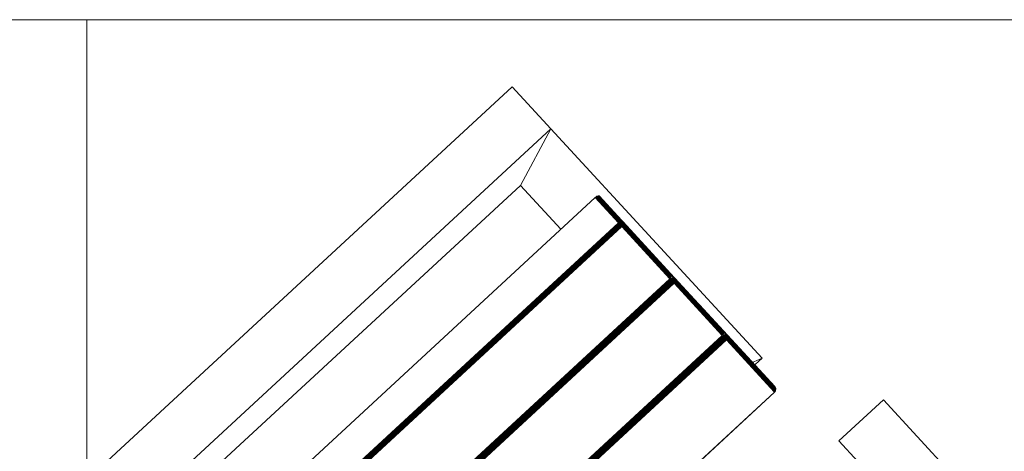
# Model space of a CAD drawing. Header units: millimetres. Extents: x -68595 to 26741, y -534 to 35396.
# Tile 43 of 172: x -60427 to -59941, y 29135 to 29348. Entities that reach past the tile are written whole.
import ezdxf

# ---------------------------------------------------------------- set-up
doc = ezdxf.new("R2010")
doc.units = ezdxf.units.MM
for name, color, linetype, lineweight, true_color in [('Furniture-1', 7, 'Continuous', 9, 0xaaaaaa), ('Kohvikutool-1', 7, 'Continuous', 9, 0xaaaaaa), ('Surface Pattern-1', 7, 'Continuous', 9, 0x232323)]:
    doc.layers.add(name, color=color, linetype=linetype, lineweight=lineweight, true_color=true_color)
doc.layers.add('Roofs-1', color=7, linetype='Continuous', lineweight=9)

# ---------------------------------------------------------------- blocks, each defined once
blk = doc.blocks.new('MA_Kohvikultool - Kohvikutool_DWG-V60-Sisehoov')
at = {"layer": 'Kohvikutool-1'}
for p, q in [((-178.93, 465), (-178.93, 495)), ((-10.89, 495), (-178.93, 495)), ((-388.49, 465), (-416.68, 465)), ((-416.68, 465), (-388.49, 465)), ((-416.68, 465), (-416.68, 15)), ((-378.23, 435), (-388.49, 465)), ((-388.49, 465), (-234.58, 465)), ((-388.49, 465), (-378.23, 435)), ((-388.49, 15), (-388.49, 465)), ((-234.58, 465), (-236.98, 458)), ((-236.98, 458), (-234.58, 465)), ((-234.58, 465), (-234.58, 458)), ((-178.93, 465), (-165, 465)), ((-348.73, 458), (-348.72, 458.36)), ((-348.73, 458), (-348.73, 22)), ((-331.82, 458), (-348.73, 458)), ((-348.72, 458.36), (-348.68, 458.74)), ((-348.72, 458.36), (-331.8, 458.36)), ((-348.68, 458.74), (-348.62, 459.09)), ((-331.77, 458.74), (-348.68, 458.74)), ((-348.62, 459.09), (-348.53, 459.41)), ((-331.7, 459.09), (-348.62, 459.09)), ((-348.53, 459.41), (-348.42, 459.67)), ((-331.62, 459.41), (-348.53, 459.41)), ((-348.42, 459.67), (-348.3, 459.86)), ((-331.51, 459.67), (-348.42, 459.67)), ((-348.3, 459.86), (-348.17, 459.97)), ((-331.38, 459.86), (-348.3, 459.86)), ((-348.17, 459.97), (-348.05, 460)), ((-331.26, 459.97), (-348.17, 459.97)), ((-313.07, 460), (-348.05, 460)), ((-348.05, 460), (-331.13, 460)), ((-331.8, 458.36), (-331.82, 458)), ((-331.82, 22), (-331.82, 458)), ((-331.46, 458), (-331.82, 458)), ((-331.77, 458.74), (-331.8, 458.36)), ((-331.45, 458.36), (-331.8, 458.36)), ((-331.7, 459.09), (-331.77, 458.74)), ((-331.42, 458.72), (-331.77, 458.74)), ((-331.62, 459.41), (-331.7, 459.09)), ((-331.35, 459.08), (-331.7, 459.09)), ((-331.51, 459.67), (-331.62, 459.41)), ((-331.27, 459.39), (-331.62, 459.41)), ((-331.38, 459.86), (-331.51, 459.67)), ((-331.16, 459.65), (-331.51, 459.67)), ((-331.45, 458.36), (-331.46, 458)), ((-331.08, 458), (-331.46, 458)), ((-331.46, 458), (-331.46, 22)), ((-331.42, 458.72), (-331.45, 458.36)), ((-331.45, 458.36), (-331.07, 458.34)), ((-331.35, 459.08), (-331.42, 458.72)), ((-331.03, 458.68), (-331.42, 458.72)), ((-331.26, 459.97), (-331.38, 459.86)), ((-331.04, 459.83), (-331.38, 459.86)), ((-331.27, 459.39), (-331.35, 459.08)), ((-330.97, 459.02), (-331.35, 459.08)), ((-331.16, 459.65), (-331.27, 459.39)), ((-330.89, 459.31), (-331.27, 459.39)), ((-331.13, 460), (-331.26, 459.97)), ((-330.91, 459.93), (-331.26, 459.97)), ((-331.04, 459.83), (-331.16, 459.65)), ((-330.79, 459.56), (-331.16, 459.65)), ((-331.13, 460), (-296.16, 460)), ((-330.79, 459.97), (-331.13, 460)), ((-331.07, 458.34), (-331.08, 458)), ((-331.08, 22), (-331.08, 458)), ((-330.68, 458), (-331.08, 458)), ((-331.07, 458.34), (-331.03, 458.68)), ((-331.07, 458.34), (-330.67, 458.3)), ((-330.91, 459.93), (-331.04, 459.83)), ((-330.67, 459.73), (-331.04, 459.83)), ((-331.03, 458.68), (-330.97, 459.02)), ((-330.64, 458.62), (-331.03, 458.68)), ((-330.97, 459.02), (-330.89, 459.31)), ((-330.58, 458.92), (-330.97, 459.02)), ((-330.91, 459.93), (-330.79, 459.97)), ((-330.56, 459.83), (-330.91, 459.93)), ((-330.89, 459.31), (-330.79, 459.56)), ((-330.51, 459.18), (-330.89, 459.31)), ((-330.44, 459.86), (-330.79, 459.97)), ((-295.82, 459.97), (-330.79, 459.97)), ((-330.79, 459.56), (-330.67, 459.73)), ((-330.42, 459.4), (-330.79, 459.56)), ((-330.67, 458.3), (-330.68, 458)), ((-330.68, 22), (-330.68, 458)), ((-330.29, 458), (-330.68, 458)), ((-330.67, 459.73), (-330.56, 459.83)), ((-330.31, 459.56), (-330.67, 459.73)), ((-330.67, 458.3), (-330.64, 458.62)), ((-330.67, 458.3), (-330.28, 458.26)), ((-330.64, 458.62), (-330.58, 458.92)), ((-330.25, 458.52), (-330.64, 458.62)), ((-330.58, 458.92), (-330.51, 459.18)), ((-330.21, 458.77), (-330.58, 458.92)), ((-330.44, 459.86), (-330.56, 459.83)), ((-330.21, 459.65), (-330.56, 459.83)), ((-330.51, 459.18), (-330.42, 459.4)), ((-330.14, 459), (-330.51, 459.18)), ((-330.1, 459.67), (-330.44, 459.86)), ((-295.47, 459.86), (-330.44, 459.86)), ((-330.42, 459.4), (-330.31, 459.56)), ((-330.07, 459.18), (-330.42, 459.4)), ((-330.31, 459.56), (-330.21, 459.65)), ((-329.98, 459.31), (-330.31, 459.56)), ((-330.28, 458.26), (-330.29, 458)), ((-330.29, 22), (-330.29, 458)), ((-329.93, 458), (-330.29, 458)), ((-330.28, 458.26), (-330.25, 458.52)), ((-330.28, 458.26), (-329.93, 458.2)), ((-330.25, 458.52), (-330.21, 458.77)), ((-329.91, 458.4), (-330.25, 458.52)), ((-330.1, 459.67), (-330.21, 459.65)), ((-329.89, 459.39), (-330.21, 459.65)), ((-330.21, 458.77), (-330.14, 459)), ((-329.87, 458.6), (-330.21, 458.77)), ((-330.14, 459), (-330.07, 459.18)), ((-329.82, 458.77), (-330.14, 459)), ((-329.8, 459.41), (-330.1, 459.67)), ((-295.13, 459.67), (-330.1, 459.67)), ((-330.07, 459.18), (-329.98, 459.31)), ((-329.76, 458.92), (-330.07, 459.18)), ((-329.98, 459.31), (-329.89, 459.39)), ((-329.7, 459.02), (-329.98, 459.31)), ((-329.93, 458.2), (-329.91, 458.4)), ((-329.93, 458.2), (-329.62, 458.27)), ((-329.63, 458.07), (-329.93, 458.2)), ((-329.93, 458.2), (-329.93, 458)), ((-329.93, 22), (-329.93, 458)), ((-329.64, 458), (-329.93, 458)), ((-329.91, 458.4), (-329.87, 458.6)), ((-329.62, 458.27), (-329.91, 458.4)), ((-329.6, 458.4), (-329.91, 458.4)), ((-329.8, 459.41), (-329.89, 459.39)), ((-329.63, 459.08), (-329.89, 459.39)), ((-329.87, 458.6), (-329.82, 458.77)), ((-329.6, 458.4), (-329.87, 458.6)), ((-329.56, 458.52), (-329.87, 458.6)), ((-329.82, 458.77), (-329.76, 458.92)), ((-329.56, 458.52), (-329.82, 458.77)), ((-329.52, 458.62), (-329.82, 458.77)), ((-329.56, 459.09), (-329.8, 459.41)), ((-294.83, 459.41), (-329.8, 459.41)), ((-329.76, 458.92), (-329.7, 459.02)), ((-329.52, 458.62), (-329.76, 458.92)), ((-329.48, 458.68), (-329.76, 458.92)), ((-329.7, 459.02), (-329.63, 459.08)), ((-329.48, 458.68), (-329.7, 459.02)), ((-329.43, 458.72), (-329.7, 459.02)), ((-329.64, 22), (-329.64, 458)), ((-329.41, 458), (-329.64, 458)), ((-329.56, 459.09), (-329.63, 459.08)), ((-329.63, 459.08), (-329.43, 458.72)), ((-329.41, 458.73), (-329.63, 459.08)), ((-329.38, 458.74), (-329.56, 459.09)), ((-294.59, 459.09), (-329.56, 459.09)), ((-329.41, 458.73), (-329.28, 458.36)), ((-329.41, 22), (-329.41, 458)), ((-329.25, 458), (-329.41, 458)), ((-294.41, 458.74), (-329.38, 458.74)), ((-329.3, 458.36), (-329.25, 458)), ((-294.31, 458.36), (-329.28, 458.36)), ((-329.25, 22), (-329.25, 458)), ((-329.25, 458), (-294.28, 458)), ((-296.16, 460), (-313.07, 460)), ((-312.95, 459.97), (-313.07, 460)), ((-312.95, 459.97), (-296.04, 459.97)), ((-312.82, 459.86), (-312.95, 459.97)), ((-310.25, 459.86), (-310.12, 459.97)), ((-310.12, 459.97), (-310, 460)), ((-293.21, 459.97), (-310.12, 459.97)), ((-275.02, 460), (-310, 460)), ((-310, 460), (-293.08, 460)), ((-295.82, 459.97), (-296.16, 460)), ((-296.04, 459.97), (-296.16, 460)), ((-295.7, 459.93), (-296.04, 459.97)), ((-295.91, 459.86), (-296.04, 459.97)), ((-295.47, 459.86), (-295.82, 459.97)), ((-295.7, 459.93), (-295.82, 459.97)), ((-295.13, 459.67), (-295.47, 459.86)), ((-293.33, 459.86), (-295.47, 459.86)), ((-294.83, 459.41), (-295.13, 459.67)), ((-293.46, 459.67), (-295.13, 459.67)), ((-294.59, 459.09), (-294.83, 459.41)), ((-294.41, 458.74), (-294.59, 459.09)), ((-294.41, 458.74), (-294.31, 458.36)), ((-294.23, 458.52), (-294.38, 458.92)), ((-294.28, 458), (-294.31, 458.36)), ((-294.28, 458), (-294.28, 22)), ((-294.18, 458.27), (-294.24, 458.4)), ((-294.16, 458.07), (-294.19, 458)), ((-294.19, 458), (-294.19, 22)), ((-293.75, 458.36), (-293.77, 458)), ((-293.77, 22), (-293.77, 458)), ((-293.41, 458), (-293.77, 458)), ((-293.72, 458.74), (-293.75, 458.36)), ((-293.4, 458.36), (-293.75, 458.36)), ((-293.65, 459.09), (-293.72, 458.74)), ((-293.37, 458.72), (-293.72, 458.74)), ((-293.57, 459.41), (-293.65, 459.09)), ((-293.3, 459.08), (-293.65, 459.09)), ((-293.46, 459.67), (-293.57, 459.41)), ((-293.22, 459.39), (-293.57, 459.41)), ((-293.33, 459.86), (-293.46, 459.67)), ((-293.11, 459.65), (-293.46, 459.67)), ((-293.4, 458.36), (-293.41, 458)), ((-293.41, 458), (-293.41, 22)), ((-293.03, 458), (-293.41, 458)), ((-293.37, 458.72), (-293.4, 458.36)), ((-293.4, 458.36), (-293.02, 458.34)), ((-293.3, 459.08), (-293.37, 458.72)), ((-292.98, 458.68), (-293.37, 458.72)), ((-293.21, 459.97), (-293.33, 459.86)), ((-292.99, 459.83), (-293.33, 459.86)), ((-293.22, 459.39), (-293.3, 459.08)), ((-292.92, 459.02), (-293.3, 459.08)), ((-293.11, 459.65), (-293.22, 459.39)), ((-292.84, 459.31), (-293.22, 459.39)), ((-293.08, 460), (-293.21, 459.97)), ((-292.86, 459.93), (-293.21, 459.97)), ((-292.99, 459.83), (-293.11, 459.65)), ((-292.74, 459.56), (-293.11, 459.65)), ((-293.08, 460), (-258.11, 460)), ((-292.74, 459.97), (-293.08, 460)), ((-293.02, 458.34), (-293.03, 458)), ((-293.03, 458), (-293.03, 22)), ((-292.63, 458), (-293.03, 458)), ((-293.02, 458.34), (-292.98, 458.68)), ((-293.02, 458.34), (-292.62, 458.3)), ((-292.86, 459.93), (-292.99, 459.83)), ((-292.62, 459.73), (-292.99, 459.83)), ((-292.98, 458.68), (-292.92, 459.02)), ((-292.59, 458.62), (-292.98, 458.68)), ((-292.92, 459.02), (-292.84, 459.31)), ((-292.53, 458.92), (-292.92, 459.02)), ((-292.86, 459.93), (-292.74, 459.97)), ((-292.51, 459.83), (-292.86, 459.93)), ((-292.84, 459.31), (-292.74, 459.56)), ((-292.46, 459.18), (-292.84, 459.31)), ((-292.39, 459.86), (-292.74, 459.97)), ((-292.74, 459.97), (-257.77, 459.97)), ((-292.74, 459.56), (-292.62, 459.73)), ((-292.37, 459.4), (-292.74, 459.56)), ((-292.62, 458.3), (-292.63, 458)), ((-292.63, 458), (-292.63, 22)), ((-292.24, 458), (-292.63, 458)), ((-292.62, 459.73), (-292.51, 459.83)), ((-292.26, 459.56), (-292.62, 459.73)), ((-292.62, 458.3), (-292.59, 458.62)), ((-292.62, 458.3), (-292.23, 458.26)), ((-292.59, 458.62), (-292.53, 458.92)), ((-292.2, 458.52), (-292.59, 458.62)), ((-292.53, 458.92), (-292.46, 459.18)), ((-292.16, 458.77), (-292.53, 458.92)), ((-292.51, 459.83), (-292.39, 459.86)), ((-292.16, 459.65), (-292.51, 459.83)), ((-292.46, 459.18), (-292.37, 459.4)), ((-292.1, 459), (-292.46, 459.18)), ((-292.05, 459.67), (-292.39, 459.86)), ((-292.39, 459.86), (-257.42, 459.86)), ((-292.37, 459.4), (-292.26, 459.56)), ((-292.02, 459.18), (-292.37, 459.4)), ((-292.26, 459.56), (-292.16, 459.65)), ((-291.93, 459.31), (-292.26, 459.56)), ((-292.23, 458.26), (-292.24, 458)), ((-292.24, 458), (-292.24, 22)), ((-291.88, 458), (-292.24, 458)), ((-292.23, 458.26), (-292.2, 458.52)), ((-292.23, 458.26), (-291.88, 458.2)), ((-292.2, 458.52), (-292.16, 458.77)), ((-291.86, 458.4), (-292.2, 458.52)), ((-292.05, 459.67), (-292.16, 459.65)), ((-291.84, 459.39), (-292.16, 459.65)), ((-292.16, 458.77), (-292.1, 459)), ((-291.82, 458.6), (-292.16, 458.77)), ((-292.1, 459), (-292.02, 459.18)), ((-291.77, 458.77), (-292.1, 459)), ((-291.75, 459.41), (-292.05, 459.67)), ((-292.05, 459.67), (-257.08, 459.67)), ((-292.02, 459.18), (-291.93, 459.31)), ((-291.71, 458.92), (-292.02, 459.18)), ((-291.93, 459.31), (-291.84, 459.39)), ((-291.65, 459.02), (-291.93, 459.31)), ((-291.88, 458.2), (-291.86, 458.4)), ((-291.88, 458.2), (-291.57, 458.27)), ((-291.58, 458.07), (-291.88, 458.2)), ((-291.88, 458.2), (-291.88, 458)), ((-291.88, 458), (-291.88, 22)), ((-291.59, 458), (-291.88, 458)), ((-291.86, 458.4), (-291.82, 458.6)), ((-291.57, 458.27), (-291.86, 458.4)), ((-291.55, 458.4), (-291.86, 458.4)), ((-291.75, 459.41), (-291.84, 459.39)), ((-291.58, 459.08), (-291.84, 459.39)), ((-291.82, 458.6), (-291.77, 458.77)), ((-291.55, 458.4), (-291.82, 458.6)), ((-291.51, 458.52), (-291.82, 458.6)), ((-291.77, 458.77), (-291.71, 458.92)), ((-291.51, 458.52), (-291.77, 458.77)), ((-291.47, 458.62), (-291.77, 458.77)), ((-291.51, 459.09), (-291.75, 459.41)), ((-291.75, 459.41), (-256.78, 459.41)), ((-291.71, 458.92), (-291.65, 459.02)), ((-291.47, 458.62), (-291.71, 458.92)), ((-291.43, 458.68), (-291.71, 458.92)), ((-291.65, 459.02), (-291.58, 459.08)), ((-291.43, 458.68), (-291.65, 459.02)), ((-291.38, 458.72), (-291.65, 459.02)), ((-291.59, 458), (-291.59, 22)), ((-291.59, 458), (-291.36, 458)), ((-291.51, 459.09), (-291.58, 459.08)), ((-291.58, 459.08), (-291.38, 458.72)), ((-291.36, 458.73), (-291.58, 459.08)), ((-291.33, 458.74), (-291.51, 459.09)), ((-291.51, 459.09), (-256.54, 459.09)), ((-291.36, 458.73), (-291.23, 458.36)), ((-291.36, 22), (-291.36, 458)), ((-291.2, 458), (-291.36, 458)), ((-291.33, 458.74), (-256.36, 458.74)), ((-291.25, 458.36), (-291.2, 458)), ((-291.23, 458.36), (-256.26, 458.36)), ((-291.2, 22), (-291.2, 458)), ((-291.2, 458), (-256.23, 458)), ((-258.11, 460), (-275.02, 460)), ((-274.9, 459.97), (-275.02, 460)), ((-257.99, 459.97), (-274.9, 459.97)), ((-274.77, 459.86), (-274.9, 459.97)), ((-272.2, 459.86), (-272.07, 459.97)), ((-272.07, 459.97), (-271.95, 460)), ((-272.07, 459.97), (-255.16, 459.97)), ((-236.98, 460), (-271.95, 460)), ((-271.95, 460), (-255.03, 460)), ((-257.77, 459.97), (-258.11, 460)), ((-257.99, 459.97), (-258.11, 460)), ((-257.65, 459.93), (-257.99, 459.97)), ((-257.86, 459.86), (-257.99, 459.97)), ((-257.42, 459.86), (-257.77, 459.97)), ((-257.65, 459.93), (-257.77, 459.97)), ((-257.08, 459.67), (-257.42, 459.86)), ((-257.42, 459.86), (-255.28, 459.86)), ((-256.78, 459.41), (-257.08, 459.67)), ((-257.08, 459.67), (-255.41, 459.67)), ((-256.54, 459.09), (-256.78, 459.41)), ((-256.36, 458.74), (-256.54, 459.09)), ((-256.26, 458.36), (-256.36, 458.74)), ((-256.18, 458.52), (-256.33, 458.92)), ((-256.23, 458), (-256.26, 458.36)), ((-256.23, 458), (-256.23, 22)), ((-256.13, 458.27), (-256.19, 458.4)), ((-256.14, 458.03), (-256.11, 458)), ((-256.14, 458), (-256.14, 22)), ((-255.7, 458.36), (-255.72, 458)), ((-255.72, 22), (-255.72, 458)), ((-255.36, 458), (-255.72, 458)), ((-255.67, 458.74), (-255.7, 458.36)), ((-255.35, 458.36), (-255.7, 458.36)), ((-255.6, 459.09), (-255.67, 458.74)), ((-255.32, 458.72), (-255.67, 458.74)), ((-255.52, 459.41), (-255.6, 459.09)), ((-255.25, 459.08), (-255.6, 459.09)), ((-255.41, 459.67), (-255.52, 459.41)), ((-255.17, 459.39), (-255.52, 459.41)), ((-255.28, 459.86), (-255.41, 459.67)), ((-255.06, 459.65), (-255.41, 459.67)), ((-255.36, 458), (-255.35, 458.36)), ((-254.98, 458), (-255.36, 458)), ((-255.36, 458), (-255.36, 22)), ((-255.32, 458.72), (-255.35, 458.36)), ((-255.35, 458.36), (-254.97, 458.34)), ((-255.25, 459.08), (-255.32, 458.72)), ((-254.93, 458.68), (-255.32, 458.72)), ((-255.16, 459.97), (-255.28, 459.86)), ((-254.94, 459.83), (-255.28, 459.86)), ((-255.17, 459.39), (-255.25, 459.08)), ((-254.87, 459.02), (-255.25, 459.08)), ((-255.06, 459.65), (-255.17, 459.39)), ((-254.79, 459.31), (-255.17, 459.39)), ((-255.03, 460), (-255.16, 459.97)), ((-254.81, 459.93), (-255.16, 459.97)), ((-254.94, 459.83), (-255.06, 459.65)), ((-254.69, 459.56), (-255.06, 459.65)), ((-255.03, 460), (-220.06, 460)), ((-254.69, 459.97), (-255.03, 460)), ((-254.98, 458), (-254.97, 458.34)), ((-254.98, 458), (-254.98, 22)), ((-254.58, 458), (-254.98, 458)), ((-254.97, 458.34), (-254.93, 458.68)), ((-254.97, 458.34), (-254.57, 458.3)), ((-254.81, 459.93), (-254.94, 459.83)), ((-254.57, 459.73), (-254.94, 459.83)), ((-254.93, 458.68), (-254.87, 459.02)), ((-254.54, 458.62), (-254.93, 458.68)), ((-254.87, 459.02), (-254.79, 459.31)), ((-254.48, 458.92), (-254.87, 459.02)), ((-254.81, 459.93), (-254.69, 459.97)), ((-254.46, 459.83), (-254.81, 459.93)), ((-254.79, 459.31), (-254.69, 459.56)), ((-254.41, 459.18), (-254.79, 459.31)), ((-254.34, 459.86), (-254.69, 459.97)), ((-254.69, 459.97), (-219.72, 459.97)), ((-254.69, 459.56), (-254.57, 459.73)), ((-254.32, 459.4), (-254.69, 459.56)), ((-254.58, 458), (-254.57, 458.3)), ((-254.19, 458), (-254.58, 458)), ((-254.58, 458), (-254.58, 22)), ((-254.57, 459.73), (-254.46, 459.83)), ((-254.21, 459.56), (-254.57, 459.73)), ((-254.57, 458.3), (-254.54, 458.62)), ((-254.57, 458.3), (-254.18, 458.26)), ((-254.54, 458.62), (-254.48, 458.92)), ((-254.15, 458.52), (-254.54, 458.62)), ((-254.48, 458.92), (-254.41, 459.18)), ((-254.11, 458.77), (-254.48, 458.92)), ((-254.46, 459.83), (-254.34, 459.86)), ((-254.11, 459.65), (-254.46, 459.83)), ((-254.41, 459.18), (-254.32, 459.4)), ((-254.05, 459), (-254.41, 459.18)), ((-254, 459.67), (-254.34, 459.86)), ((-254.34, 459.86), (-219.37, 459.86)), ((-254.32, 459.4), (-254.21, 459.56)), ((-253.97, 459.18), (-254.32, 459.4)), ((-254.21, 459.56), (-254.11, 459.65)), ((-253.88, 459.31), (-254.21, 459.56)), ((-254.19, 458), (-254.18, 458.26)), ((-253.83, 458), (-254.19, 458)), ((-254.19, 458), (-254.19, 22)), ((-254.18, 458.26), (-254.15, 458.52)), ((-254.18, 458.26), (-253.83, 458.2)), ((-254.15, 458.52), (-254.11, 458.77)), ((-253.81, 458.4), (-254.15, 458.52)), ((-254.11, 459.65), (-254, 459.67)), ((-253.79, 459.39), (-254.11, 459.65)), ((-254.11, 458.77), (-254.05, 459)), ((-253.77, 458.6), (-254.11, 458.77)), ((-254.05, 459), (-253.97, 459.18)), ((-253.72, 458.77), (-254.05, 459)), ((-253.7, 459.41), (-254, 459.67)), ((-254, 459.67), (-219.03, 459.67)), ((-253.97, 459.18), (-253.88, 459.31)), ((-253.66, 458.92), (-253.97, 459.18)), ((-253.88, 459.31), (-253.79, 459.39)), ((-253.6, 459.02), (-253.88, 459.31)), ((-253.83, 458.2), (-253.81, 458.4)), ((-253.83, 458.2), (-253.52, 458.27)), ((-253.83, 458), (-253.83, 458.2)), ((-253.54, 458), (-253.83, 458.2)), ((-253.83, 22), (-253.83, 458)), ((-253.54, 458), (-253.83, 458)), ((-253.81, 458.4), (-253.77, 458.6)), ((-253.52, 458.27), (-253.81, 458.4)), ((-253.5, 458.4), (-253.81, 458.4)), ((-253.79, 459.39), (-253.7, 459.41)), ((-253.53, 459.08), (-253.79, 459.39)), ((-253.77, 458.6), (-253.72, 458.77)), ((-253.5, 458.4), (-253.77, 458.6)), ((-253.46, 458.52), (-253.77, 458.6)), ((-253.72, 458.77), (-253.66, 458.92)), ((-253.46, 458.52), (-253.72, 458.77)), ((-253.42, 458.62), (-253.72, 458.77)), ((-253.46, 459.09), (-253.7, 459.41)), ((-253.7, 459.41), (-218.73, 459.41)), ((-253.66, 458.92), (-253.6, 459.02)), ((-253.42, 458.62), (-253.66, 458.92)), ((-253.38, 458.68), (-253.66, 458.92)), ((-253.6, 459.02), (-253.53, 459.08)), ((-253.38, 458.68), (-253.6, 459.02)), ((-253.33, 458.72), (-253.6, 459.02)), ((-253.31, 458), (-253.54, 458)), ((-253.54, 458), (-253.54, 22)), ((-253.53, 459.08), (-253.46, 459.09)), ((-253.33, 458.72), (-253.53, 459.08)), ((-253.28, 458.74), (-253.53, 459.08)), ((-253.28, 458.74), (-253.46, 459.09)), ((-253.46, 459.09), (-218.49, 459.09)), ((-253.18, 458.36), (-253.31, 458.73)), ((-253.31, 22), (-253.31, 458)), ((-253.15, 458), (-253.31, 458)), ((-253.28, 458.74), (-218.31, 458.74)), ((-253.2, 458.36), (-253.15, 458)), ((-253.18, 458.36), (-218.21, 458.36)), ((-253.15, 22), (-253.15, 458)), ((-253.15, 458), (-218.18, 458)), ((-220.06, 460), (-236.98, 460)), ((-236.85, 459.97), (-236.98, 460)), ((-236.72, 459.86), (-236.85, 459.97)), ((-236.85, 459.97), (-219.94, 459.97)), ((-219.72, 459.97), (-220.06, 460)), ((-219.94, 459.97), (-220.06, 460)), ((-219.81, 459.86), (-219.94, 459.97)), ((-219.94, 459.97), (-219.6, 459.93)), ((-219.37, 459.86), (-219.72, 459.97)), ((-219.72, 459.97), (-219.6, 459.93)), ((-219.03, 459.67), (-219.37, 459.86)), ((-218.73, 459.41), (-219.03, 459.67)), ((-218.49, 459.09), (-218.73, 459.41)), ((-218.31, 458.74), (-218.49, 459.09)), ((-218.21, 458.36), (-218.31, 458.74)), ((-218.14, 458.52), (-218.28, 458.92)), ((-218.18, 458), (-218.21, 458.36)), ((-218.18, 458), (-218.18, 22)), ((-218.08, 458.27), (-218.14, 458.4)), ((-218.06, 458.07), (-218.09, 458)), ((-218.09, 458), (-218.09, 22)), ((-348.73, 435), (-378.23, 435)), ((-378.23, 435), (-378.23, 45))]:
    blk.add_line(p, q, dxfattribs=at)
blk = doc.blocks.new('MA_Kohvikultool - MA_Kohvikultool-V61-Sisehoov')
blk.add_blockref('MA_Kohvikultool - Kohvikutool_DWG-V60-Sisehoov', (111.57, -216.07))

msp = doc.modelspace()

# ---------------------------------------------------------------- hatches: boundary and pattern name
at = {"layer": 'Surface Pattern-1'}
h = msp.add_hatch(dxfattribs=at)
h.set_pattern_fill('FP_6', color=256, style=0, pattern_type=2)
h.set_pattern_definition([(270, (-67594.6, -13241.8), (600, 4e-14), []), (0, (-67594.6, -13241.8), (0, 600), [])])
h.paths.add_polyline_path([(-59902.01, 25556.61), (-57646.08, 27269.19), (-57646.08, 29348.17), (-66244.21, 29348.17), (-66244.21, 29093.17), (-66744.21, 29093.17), (-66744.21, 29348.17), (-66798.58, 29348.17), (-66798.58, 25687.16), (-64518.77, 26921.57), (-63355.37, 26921.57), (-59935.15, 25569.7)])
h.paths.add_polyline_path([(-59935.15, 25671.63), (-60763.15, 26024.35), (-60410.88, 26851.3), (-59583.94, 26499.03), (-59934.9, 25672.21)])
h.paths.add_polyline_path([(-59925.64, 25770.8), (-59923.44, 25775.98), (-60296.25, 25934.23), (-60298.45, 25929.05), (-59935.15, 25774.84)])
h.paths.add_polyline_path([(-59886.32, 25863.43), (-59884.13, 25868.61), (-60256.93, 26026.85), (-60259.13, 26021.68), (-59896.89, 25867.91)])
h.paths.add_polyline_path([(-60326.06, 25940.77), (-60323.86, 25945.95), (-60696.67, 26104.2), (-60698.87, 26099.02), (-60338.5, 25946.05)])
h.paths.add_polyline_path([(-59847.01, 25956.06), (-59844.81, 25961.23), (-60217.61, 26119.48), (-60219.81, 26114.3), (-59875.7, 25968.24)])
h.paths.add_polyline_path([(-60286.74, 26033.4), (-60284.55, 26038.58), (-60657.35, 26196.82), (-60659.55, 26191.64), (-60312.19, 26044.2)])
h.paths.add_polyline_path([(-59807.69, 26048.68), (-59805.49, 26053.86), (-60178.3, 26212.11), (-60180.49, 26206.93), (-59811.38, 26050.25)])
h.paths.add_polyline_path([(-60247.43, 26126.02), (-60245.23, 26131.2), (-60618.03, 26289.45), (-60620.23, 26284.27), (-60254.11, 26128.86)])
h.paths.add_polyline_path([(-59768.37, 26141.31), (-59766.58, 26146.66), (-60138.98, 26304.73), (-60141.18, 26299.55), (-59772.06, 26142.87)])
h.paths.add_polyline_path([(-60208.11, 26218.65), (-60205.91, 26223.83), (-60578.72, 26382.07), (-60580.91, 26376.9), (-60254.11, 26238.18)])
h.paths.add_polyline_path([(-60702.62, 26231.01), (-61172.19, 26271.89), (-61169.58, 26301.77), (-61158.95, 26300.85), (-61151.37, 26400.57), (-61203.14, 26405.07), (-61212.32, 26310.84), (-61214.46, 26310.84), (-61227.91, 26311.07), (-61228.27, 26306.88), (-61409.69, 26322.68), (-61370.66, 26770.98), (-61189.25, 26755.19), (-61189.25, 26750.03), (-61173.59, 26747.54), (-61173.52, 26745.41), (-61181.46, 26654.13), (-61128.6, 26649.53), (-61119.93, 26749.15), (-61130.56, 26750.08), (-61127.96, 26779.97), (-60658.39, 26739.09), (-60661, 26709.2), (-60671.62, 26710.13), (-60710.65, 26261.82), (-60700.02, 26260.9)])
h.paths.add_polyline_path([(-59729.05, 26233.93), (-59726.86, 26239.11), (-60099.66, 26397.36), (-60101.86, 26392.18), (-59766.58, 26249.86)])
h.paths.add_polyline_path([(-60818.88, 26301.36), (-60785.06, 26689.89), (-60790.04, 26690.32), (-60823.86, 26301.79), (-60819.24, 26301.39)])
h.paths.add_polyline_path([(-60929.71, 26311.01), (-60895.89, 26699.54), (-60900.87, 26699.97), (-60934.69, 26311.44), (-60930.07, 26311.04)])
h.paths.add_polyline_path([(-60168.79, 26311.28), (-60166.59, 26316.45), (-60539.4, 26474.7), (-60541.6, 26469.52), (-60179.65, 26315.88)])
h.paths.add_polyline_path([(-61040.54, 26320.65), (-61006.72, 26709.19), (-61011.7, 26709.62), (-61045.52, 26321.09), (-61040.91, 26320.69)])
h.paths.add_polyline_path([(-59689.74, 26326.56), (-59687.54, 26331.74), (-60060.34, 26489.98), (-60062.54, 26484.81), (-59753.84, 26353.77)])
h.paths.add_polyline_path([(-61339.39, 26346.67), (-61305.57, 26735.2), (-61334.96, 26737.76), (-61368.78, 26349.23), (-61341.39, 26346.84)])
h.paths.add_polyline_path([(-61794.58, 26398.35), (-61840.04, 26401.68), (-61870.78, 26407.04), (-61905.09, 26416.67), (-61936.08, 26428.54), (-61967.1, 26444.26), (-61995.78, 26462.31), (-62022.06, 26482.8), (-62049.05, 26508.6), (-62071.6, 26534.97), (-62089.77, 26560.85), (-62106.41, 26590.15), (-62120.92, 26622.77), (-62131.8, 26655.75), (-62139.08, 26688.22), (-62143.2, 26721.41), (-62144.05, 26759.59), (-62141.75, 26790.03), (-62135.88, 26824.61), (-62126.95, 26856.9), (-62114.39, 26889.85), (-62099.32, 26919.78), (-62080.62, 26949.54), (-62058.46, 26977.66), (-62034.33, 27002.81), (-62009.22, 27024.44), (-61978.85, 27045.48), (-61952.78, 27060.17), (-61919.95, 27074.76), (-61883.79, 27086.41), (-61854.75, 27092.84), (-61818.79, 27097.11), (-61786.3, 27097.97), (-61751.21, 27095.26), (-61718.3, 27089.65), (-61684.08, 27080.02), (-61653.08, 27068.15), (-61621.65, 27052.19), (-61593.39, 27034.38), (-61567.11, 27013.89), (-61540.12, 26988.09), (-61517.57, 26961.73), (-61499.4, 26935.85), (-61482.76, 26906.54), (-61468.25, 26873.93), (-61456.53, 26837.61), (-61450.09, 26808.51), (-61445.96, 26775.13), (-61445.04, 26738.53), (-61447.42, 26706.67), (-61453.29, 26672.07), (-61463.17, 26637.11), (-61474.78, 26606.85), (-61489.85, 26576.91), (-61508.55, 26547.15), (-61530.7, 26519.03), (-61554.84, 26493.88), (-61579.95, 26472.26), (-61607.41, 26452.97), (-61636.39, 26436.52), (-61669.22, 26421.93), (-61701.98, 26411.13), (-61736.7, 26403.53), (-61771.87, 26399.46), (-61787.01, 26398.72)])
h.paths.add_polyline_path([(-60129.47, 26403.9), (-60127.28, 26409.08), (-60500.08, 26567.33), (-60502.28, 26562.15), (-60179.65, 26425.2)])
h.paths.add_polyline_path([(-59650.42, 26419.19), (-59622.82, 26484.2), (-59995.63, 26642.44), (-60023.22, 26577.43), (-59657.46, 26422.17)])
h.paths.add_polyline_path([(-61147.68, 26430.36), (-61131.2, 26619.64), (-61184.08, 26624.02), (-61200.54, 26434.96), (-61151.37, 26430.68)])
h.paths.add_polyline_path([(-61647.95, 26475.26), (-61641.03, 26479.35), (-61647.42, 26475.58)])
h.paths.add_polyline_path([(-61622.33, 26490.62), (-61615.32, 26495.8), (-61622.27, 26490.67)])
h.paths.add_polyline_path([(-60090.16, 26496.53), (-60087.96, 26501.71), (-60460.76, 26659.95), (-60462.96, 26654.77), (-60093.95, 26498.14)])
h.paths.add_polyline_path([(-61554.46, 26552.32), (-61548.96, 26559.68), (-61554.14, 26552.76)])
h.paths.add_polyline_path([(-59757.36, 26583.89), (-59778.57, 26605.1), (-59771.03, 26612.64), (-60089.23, 26930.84), (-60096.77, 26923.3), (-60117.98, 26944.51), (-59784.7, 27277.8), (-59763.48, 27256.58), (-59771.03, 27249.04), (-59700.32, 27178.33), (-59662.8, 27215.85), (-59729.03, 27283.57), (-59728.47, 27284.32), (-59718.6, 27295.01), (-59721.43, 27298.64), (-59593.06, 27427), (-59275.26, 27108.41), (-59403.63, 26980.04), (-59407.67, 26983.27), (-59419.56, 26972.97), (-59420.34, 26973.4), (-59486.02, 27039.07), (-59523.54, 27001.55), (-59452.83, 26930.84), (-59445.29, 26938.39), (-59424.07, 26917.17), (-59736.53, 26604.71)])
h.paths.add_polyline_path([(-60050.84, 26589.15), (-60023.24, 26654.16), (-60396.05, 26812.41), (-60423.64, 26747.4), (-60093.95, 26607.45)])
h.paths.add_polyline_path([(-61520.86, 26602.89), (-61517.49, 26609.91), (-61520.74, 26603.14)])
h.paths.add_polyline_path([(-61497.78, 26659.01), (-61495.78, 26666.76), (-61497.59, 26659.74)])
h.paths.add_polyline_path([(-59713.58, 26712.52), (-59710.04, 26716.06), (-59985.81, 26991.83), (-59989.35, 26988.29), (-59722.67, 26721.62)])
h.paths.add_polyline_path([(-61486.06, 26718.56), (-61485.61, 26726.54), (-61486.02, 26719.3)])
h.paths.add_polyline_path([(-61486.18, 26779.52), (-61487.29, 26787.22), (-61486.21, 26779.69)])
h.paths.add_polyline_path([(-59634.91, 26791.19), (-59631.38, 26794.72), (-59907.15, 27070.49), (-59910.68, 27066.96), (-59646.27, 26802.55)])
h.paths.add_polyline_path([(-61492.44, 26816.46), (-61493.27, 26819.78), (-61492.82, 26817.94)])
h.paths.add_polyline_path([(-59556.24, 26869.85), (-59552.71, 26873.39), (-59828.48, 27149.16), (-59832.02, 27145.62), (-59617.23, 26930.84)])
h.paths.add_polyline_path([(-61521.5, 26894.98), (-61525.59, 26901.9), (-61521.81, 26895.51)])
h.paths.add_polyline_path([(-61536.86, 26920.59), (-61542.04, 26927.62), (-61536.91, 26920.66)])
h.paths.add_polyline_path([(-61598.56, 26988.47), (-61605.92, 26993.97), (-61598.74, 26988.6)])
h.paths.add_polyline_path([(-61649.12, 27022.07), (-61659.08, 27026.82), (-61649.38, 27022.19)])
h.paths.add_polyline_path([(-59544.75, 27022.76), (-59507.23, 27060.29), (-59641.58, 27194.64), (-59679.1, 27157.12), (-59548.34, 27026.35)])
h.paths.add_polyline_path([(-61705.25, 27045.15), (-61712.99, 27047.16), (-61705.98, 27045.34)])
h.paths.add_polyline_path([(-61764.79, 27056.87), (-61772.78, 27057.32), (-61765.54, 27056.91)])
h.paths.add_polyline_path([(-59344.13, 27081.97), (-59323.67, 27103.23), (-59599.04, 27378.6), (-59619.9, 27357.74), (-59351.03, 27088.87)])
h.paths.add_polyline_path([(-59595.4, 28393.03), (-59595.4, 29293.03), (-58695.4, 29293.03), (-58695.4, 28393.03), (-59593.4, 28393.03)])
h.paths.add_polyline_path([(-59160.4, 28423.03), (-59160.4, 28493.66), (-59565.4, 28493.66), (-59565.4, 28423.03), (-59439.22, 28423.03)])
h.paths.add_polyline_path([(-59130.4, 28423.03), (-58725.4, 28423.03), (-58725.4, 28493.66), (-59130.4, 28493.66)])
h.paths.add_polyline_path([(-60051.44, 28463.63), (-60375.55, 28814.78), (-60353.5, 28835.13), (-60344.05, 28824.89), (-60270.57, 28892.72), (-60306.56, 28931.71), (-60376.79, 28868.21), (-60377.51, 28868.72), (-60387.74, 28879.26), (-60391.52, 28876.31), (-60514.76, 29009.83), (-60183.81, 29314.75), (-60060.57, 29181.23), (-60063.78, 29177.13), (-60054.14, 29165.03), (-60054.59, 29164.27), (-60122.85, 29101.27), (-60086.86, 29062.28), (-60013.38, 29130.1), (-60022.83, 29140.34), (-60000.78, 29160.69), (-59676.67, 28809.54), (-59698.72, 28789.19), (-59708.17, 28799.43), (-60038.84, 28494.22), (-60029.39, 28483.98), (-60038.84, 28475.26)])
h.paths.add_polyline_path([(-58316.71, 28469.45), (-58337.06, 28491.49), (-58326.82, 28500.94), (-58632.03, 28831.62), (-58642.27, 28822.17), (-58662.62, 28844.21), (-58311.47, 29168.32), (-58291.12, 29146.28), (-58301.36, 29136.83), (-58233.53, 29063.35), (-58194.54, 29099.33), (-58258.04, 29169.56), (-58257.53, 29170.29), (-58246.99, 29180.51), (-58249.94, 29184.29), (-58116.42, 29307.53), (-57811.5, 28976.59), (-57945.25, 28853.6), (-57949.12, 28856.56), (-57961.22, 28846.92), (-57961.98, 28847.37), (-58024.98, 28915.63), (-58063.97, 28879.64), (-57996.15, 28806.15), (-57985.91, 28815.6), (-57965.56, 28793.56), (-58314.06, 28471.9)])
h.paths.add_polyline_path([(-59439.22, 28588.66), (-59160.4, 28588.66), (-59160.4, 28594.28), (-59565.4, 28594.28), (-59565.4, 28588.66)])
h.paths.add_polyline_path([(-59002.73, 28588.66), (-58725.4, 28588.66), (-58725.4, 28594.28), (-59130.4, 28594.28), (-59130.4, 28588.66)])
h.paths.add_polyline_path([(-60092.25, 28596.31), (-59805.67, 28860.83), (-59809.06, 28864.5), (-60095.64, 28599.99), (-60093.95, 28598.15)])
h.paths.add_polyline_path([(-58265.42, 28598.44), (-58261.75, 28601.83), (-58526.26, 28888.42), (-58529.94, 28885.03), (-58271.91, 28605.47)])
h.paths.add_polyline_path([(-58183.67, 28673.9), (-58180, 28677.29), (-58444.51, 28963.87), (-58448.19, 28960.48), (-58195.19, 28686.37)])
h.paths.add_polyline_path([(-60167.71, 28678.06), (-59881.12, 28942.58), (-59884.51, 28946.25), (-60171.1, 28681.74)])
h.paths.add_polyline_path([(-59439.22, 28689.28), (-59160.4, 28689.28), (-59160.4, 28694.91), (-59565.4, 28694.91), (-59565.4, 28689.28)])
h.paths.add_polyline_path([(-58784.49, 28689.28), (-58725.4, 28689.28), (-58725.4, 28694.91), (-59130.4, 28694.91), (-59130.4, 28689.28), (-59002.73, 28689.28)])
h.paths.add_polyline_path([(-58101.92, 28749.35), (-58098.24, 28752.74), (-58362.76, 29039.33), (-58366.44, 29035.94), (-58109.4, 28757.45)])
h.paths.add_polyline_path([(-60243.16, 28759.81), (-59956.58, 29024.33), (-59959.97, 29028.01), (-60246.55, 28763.49)])
h.paths.add_polyline_path([(-58959.56, 28789.91), (-58725.4, 28789.91), (-58725.4, 28795.53), (-59130.4, 28795.53), (-59130.4, 28789.91), (-59002.73, 28789.91)])
h.paths.add_polyline_path([(-59160.4, 28789.91), (-59160.4, 28795.53), (-59565.4, 28795.53), (-59565.4, 28789.91), (-59220.97, 28789.91)])
h.paths.add_polyline_path([(-58725.4, 28890.53), (-58725.4, 28896.16), (-59130.4, 28896.16), (-59130.4, 28890.53), (-58784.49, 28890.53)])
h.paths.add_polyline_path([(-59220.97, 28890.53), (-59160.4, 28890.53), (-59160.4, 28896.16), (-59565.4, 28896.16), (-59565.4, 28890.53), (-59330.09, 28890.53)])
h.paths.add_polyline_path([(-58084.32, 28901.68), (-58045.33, 28937.67), (-58174.2, 29077.29), (-58213.19, 29041.3), (-58102.31, 28921.17)])
h.paths.add_polyline_path([(-60248.53, 28913.06), (-60108.91, 29041.93), (-60144.9, 29080.92), (-60284.51, 28952.05), (-60268.07, 28934.24)])
h.paths.add_polyline_path([(-57881.48, 28952.81), (-57860.06, 28973.09), (-58124.32, 29259.41), (-58146, 29239.4), (-57886.03, 28957.74)])
h.paths.add_polyline_path([(-60446.62, 28980.25), (-60160.04, 29244.77), (-60180.32, 29266.19), (-60466.63, 29001.93), (-60450.31, 28984.25)])
h.paths.add_polyline_path([(-59565.4, 28991.16), (-59160.4, 28991.16), (-59160.4, 28996.78), (-59565.4, 28996.78)])
h.paths.add_polyline_path([(-58725.4, 28991.16), (-58725.4, 28996.78), (-59130.4, 28996.78), (-59130.4, 28991.16), (-58784.49, 28991.16)])
h.paths.add_polyline_path([(-58725.4, 29091.78), (-58725.4, 29097.41), (-59130.4, 29097.41), (-59130.4, 29091.78), (-58784.49, 29091.78)])
h.paths.add_polyline_path([(-59220.97, 29091.78), (-59160.4, 29091.78), (-59160.4, 29097.41), (-59565.4, 29097.41), (-59565.4, 29091.78), (-59439.22, 29091.78)])
h.paths.add_polyline_path([(-59439.22, 29192.41), (-59160.4, 29192.41), (-59160.4, 29198.03), (-59565.4, 29198.03), (-59565.4, 29192.41)])
h.paths.add_polyline_path([(-58725.4, 29192.41), (-58725.4, 29198.03), (-59130.4, 29198.03), (-59130.4, 29192.41), (-58784.49, 29192.41)])

# ---------------------------------------------------------------- linework, layer by layer
at = {"layer": 'Roofs-1'}
msp.add_line((-57646.08, 29348.17), (-60804.58, 29348.17), dxfattribs=at)

# ---------------------------------------------------------------- block references
at = {"layer": 'Furniture-1', "rotation": 312.7069517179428}
msp.add_blockref('MA_Kohvikultool - MA_Kohvikultool-V61-Sisehoov', (-60160.06, 28922.01), dxfattribs=at)

doc.saveas('drawing.dxf')
